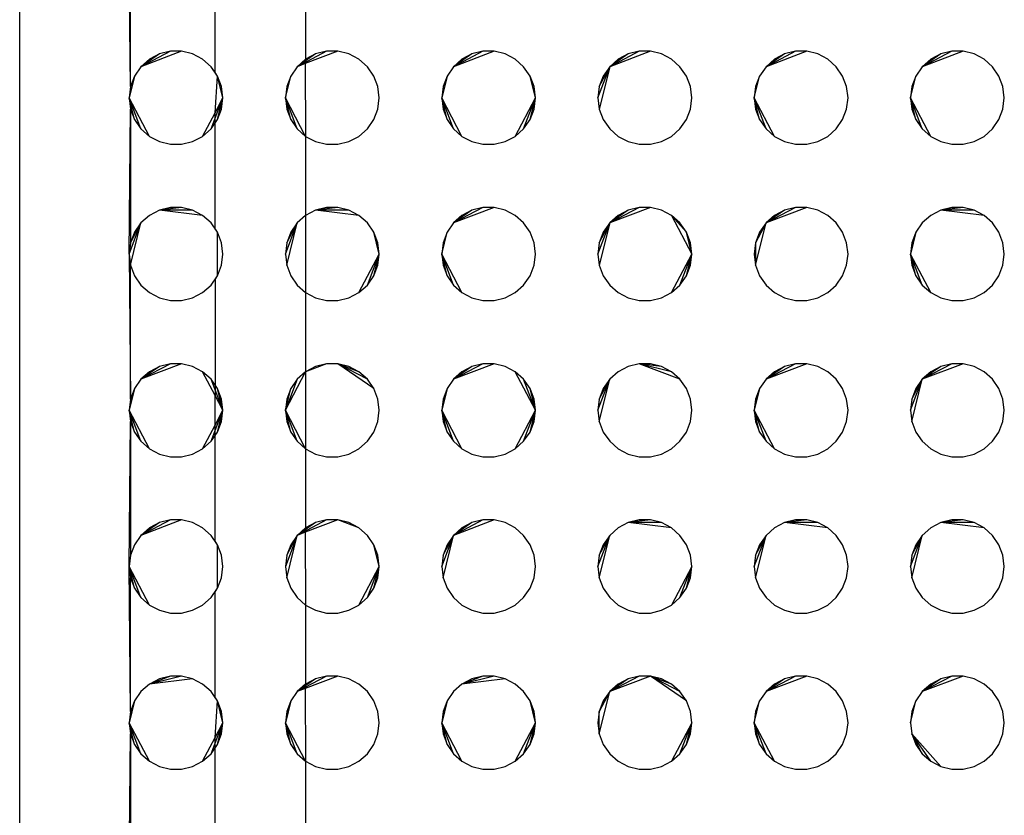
# Model space of a CAD drawing. Extents: x -270 to 272, y -152 to 146.
# Tile 23 of 256: x 58.08 to 64.38, y -50.56 to -45.47. Entities that reach past the tile are written whole.
import ezdxf

# ---------------------------------------------------------------- set-up
doc = ezdxf.new("R2010")
doc.units = 0
doc.layers.get('0').update_dxf_attribs({"linetype": 'CONTINUOUS'})

msp = doc.modelspace()

# ---------------------------------------------------------------- linework, layer by layer
for p, q in [((58.0775, -56.6458), (58.0775, -34.2843)), ((58.7862, -45.8933), (58.7775, -44.9651)), ((58.7862, -45.8933), (58.7862, -45.0368)), ((59.3275, -45.803), (59.3275, -45.1271)), ((59.9071, -45.2119), (59.9071, -45.7182)), ((59.1137, -45.6672), (58.853, -45.7661)), ((59.0414, -45.6672), (58.853, -45.7661)), ((59.0414, -45.6672), (58.9711, -45.6845)), ((59.1137, -45.6672), (59.0414, -45.6672)), ((59.1839, -45.6845), (59.1137, -45.6672)), ((60.0414, -45.6672), (59.853, -45.7661)), ((60.1137, -45.6672), (59.9049, -45.7464)), ((60.0414, -45.6672), (59.9711, -45.6845)), ((60.1137, -45.6672), (60.0414, -45.6672)), ((60.1839, -45.6845), (60.1137, -45.6672)), ((61.1137, -45.6672), (60.853, -45.7661)), ((61.0414, -45.6672), (60.853, -45.7661)), ((61.0414, -45.6672), (60.9711, -45.6845)), ((61.1137, -45.6672), (61.0414, -45.6672)), ((61.1839, -45.6845), (61.1137, -45.6672)), ((62.1137, -45.6672), (61.853, -45.7661)), ((62.0414, -45.6672), (61.853, -45.7661)), ((62.0414, -45.6672), (61.9711, -45.6845)), ((62.1137, -45.6672), (62.0414, -45.6672)), ((62.1839, -45.6845), (62.1137, -45.6672)), ((63.1137, -45.6672), (62.853, -45.7661)), ((63.0414, -45.6672), (62.853, -45.7661)), ((63.0414, -45.6672), (62.9711, -45.6845)), ((63.1137, -45.6672), (63.0414, -45.6672)), ((63.1839, -45.6845), (63.1137, -45.6672)), ((64.1137, -45.6672), (63.853, -45.7661)), ((64.0414, -45.6672), (63.853, -45.7661)), ((64.0414, -45.6672), (63.9711, -45.6845)), ((64.1137, -45.6672), (64.0414, -45.6672)), ((64.1839, -45.6845), (64.1137, -45.6672)), ((58.9711, -45.6845), (58.853, -45.7661)), ((58.9071, -45.7182), (58.853, -45.7661)), ((58.9711, -45.6845), (58.9071, -45.7182)), ((59.2479, -45.7182), (59.1839, -45.6845)), ((59.3021, -45.7661), (59.2479, -45.7182)), ((59.9711, -45.6845), (59.853, -45.7661)), ((59.9071, -45.7182), (59.853, -45.7661)), ((59.9071, -45.7182), (59.9049, -45.7464)), ((59.9711, -45.6845), (59.9071, -45.7182)), ((60.2479, -45.7182), (60.1839, -45.6845)), ((60.3021, -45.7661), (60.2479, -45.7182)), ((60.9711, -45.6845), (60.853, -45.7661)), ((60.9071, -45.7182), (60.853, -45.7661)), ((60.9711, -45.6845), (60.9071, -45.7182)), ((61.2479, -45.7182), (61.1839, -45.6845)), ((61.3021, -45.7661), (61.2479, -45.7182)), ((61.9711, -45.6845), (61.853, -45.7661)), ((61.9071, -45.7182), (61.853, -45.7661)), ((61.9711, -45.6845), (61.9071, -45.7182)), ((62.2479, -45.7182), (62.1839, -45.6845)), ((62.3021, -45.7661), (62.2479, -45.7182)), ((62.9711, -45.6845), (62.853, -45.7661)), ((62.9071, -45.7182), (62.853, -45.7661)), ((62.9711, -45.6845), (62.9071, -45.7182)), ((63.2479, -45.7182), (63.1839, -45.6845)), ((63.3021, -45.7661), (63.2479, -45.7182)), ((63.9711, -45.6845), (63.853, -45.7661)), ((63.9071, -45.7182), (63.853, -45.7661)), ((63.9711, -45.6845), (63.9071, -45.7182)), ((64.2479, -45.7182), (64.1839, -45.6845)), ((64.3021, -45.7661), (64.2479, -45.7182)), ((58.853, -45.7661), (58.8119, -45.8256)), ((59.3431, -45.8256), (59.3021, -45.7661)), ((59.3275, -45.803), (59.3021, -45.7661)), ((59.853, -45.7661), (59.8119, -45.8256)), ((59.9049, -45.7464), (59.853, -45.7661)), ((59.9049, -45.7464), (59.9071, -46.2119)), ((60.3431, -45.8256), (60.3021, -45.7661)), ((60.853, -45.7661), (60.8119, -45.8256)), ((61.3431, -45.8256), (61.3021, -45.7661)), ((61.7775, -45.9651), (61.853, -45.7661)), ((61.853, -45.7661), (61.7862, -46.0368)), ((61.7862, -45.8933), (61.853, -45.7661)), ((61.853, -45.7661), (61.8119, -45.8256)), ((62.3431, -45.8256), (62.3021, -45.7661)), ((62.853, -45.7661), (62.8119, -45.8256)), ((63.3431, -45.8256), (63.3021, -45.7661)), ((63.853, -45.7661), (63.8119, -45.8256)), ((64.3431, -45.8256), (64.3021, -45.7661)), ((58.8119, -45.8256), (58.7775, -45.9651)), ((58.8119, -45.8256), (58.7862, -45.8933)), ((59.3431, -45.8256), (59.3275, -45.803)), ((59.3275, -46.0603), (59.3431, -45.8256)), ((59.3688, -45.8933), (59.3431, -45.8256)), ((59.3775, -45.9651), (59.3431, -45.8256)), ((59.7775, -45.9651), (59.8119, -45.8256)), ((59.8119, -45.8256), (59.7862, -45.8933)), ((60.3688, -45.8933), (60.3431, -45.8256)), ((60.8119, -45.8256), (60.7775, -45.9651)), ((60.8119, -45.8256), (60.7862, -45.8933)), ((61.3688, -45.8933), (61.3431, -45.8256)), ((61.3775, -45.9651), (61.3431, -45.8256)), ((61.8119, -45.8256), (61.7862, -45.8933)), ((62.3688, -45.8933), (62.3431, -45.8256)), ((62.7775, -45.9651), (62.8119, -45.8256)), ((62.8119, -45.8256), (62.7862, -45.8933)), ((63.3688, -45.8933), (63.3431, -45.8256)), ((63.7775, -45.9651), (63.8119, -45.8256)), ((63.8119, -45.8256), (63.7862, -45.8933)), ((64.3688, -45.8933), (64.3431, -45.8256)), ((58.7862, -45.8933), (58.7775, -45.9651)), ((59.3775, -45.9651), (59.3688, -45.8933)), ((59.7862, -45.8933), (59.7775, -45.9651)), ((60.3775, -45.9651), (60.3688, -45.8933)), ((60.7862, -45.8933), (60.7775, -45.9651)), ((61.3775, -45.9651), (61.3688, -45.8933)), ((61.7862, -45.8933), (61.7775, -45.9651)), ((62.3775, -45.9651), (62.3688, -45.8933)), ((62.7862, -45.8933), (62.7775, -45.9651)), ((63.3775, -45.9651), (63.3688, -45.8933)), ((63.7862, -45.8933), (63.7775, -45.9651)), ((64.3775, -45.9651), (64.3688, -45.8933)), ((58.7775, -45.9651), (58.7862, -46.0368)), ((58.9071, -46.2119), (58.7775, -45.9651)), ((58.853, -46.164), (58.7775, -45.9651)), ((58.8119, -46.1045), (58.7775, -45.9651)), ((59.3021, -46.164), (59.3775, -45.9651)), ((59.3275, -46.0603), (59.3775, -45.9651)), ((59.3431, -46.1045), (59.3775, -45.9651)), ((59.3688, -46.0368), (59.3775, -45.9651)), ((59.7775, -45.9651), (59.7862, -46.0368)), ((59.9071, -46.2119), (59.7775, -45.9651)), ((59.853, -46.164), (59.7775, -45.9651)), ((59.8119, -46.1045), (59.7775, -45.9651)), ((60.3688, -46.0368), (60.3775, -45.9651)), ((60.7775, -45.9651), (60.7862, -46.0368)), ((60.9071, -46.2119), (60.7775, -45.9651)), ((60.853, -46.164), (60.7775, -45.9651)), ((60.8119, -46.1045), (60.7775, -45.9651)), ((61.2479, -46.2119), (61.3775, -45.9651)), ((61.3021, -46.164), (61.3775, -45.9651)), ((61.3431, -46.1045), (61.3775, -45.9651)), ((61.3688, -46.0368), (61.3775, -45.9651)), ((61.7775, -45.9651), (61.7862, -46.0368)), ((62.3688, -46.0368), (62.3775, -45.9651)), ((62.7775, -45.9651), (62.7862, -46.0368)), ((62.9071, -46.2119), (62.7775, -45.9651)), ((62.853, -46.164), (62.7775, -45.9651)), ((62.8119, -46.1045), (62.7775, -45.9651)), ((63.3688, -46.0368), (63.3775, -45.9651)), ((63.7775, -45.9651), (63.7862, -46.0368)), ((63.9071, -46.2119), (63.7775, -45.9651)), ((63.853, -46.164), (63.7775, -45.9651)), ((63.8119, -46.1045), (63.7775, -45.9651)), ((64.3688, -46.0368), (64.3775, -45.9651)), ((58.7775, -46.9651), (58.7862, -46.0368)), ((58.7862, -46.0368), (58.8119, -46.1045)), ((58.7862, -46.0368), (58.7862, -46.8933)), ((59.3431, -46.1045), (59.3688, -46.0368)), ((59.7862, -46.0368), (59.8119, -46.1045)), ((60.3431, -46.1045), (60.3688, -46.0368)), ((60.7862, -46.0368), (60.8119, -46.1045)), ((61.3431, -46.1045), (61.3688, -46.0368)), ((61.7862, -46.0368), (61.8119, -46.1045)), ((62.3431, -46.1045), (62.3688, -46.0368)), ((62.7862, -46.0368), (62.8119, -46.1045)), ((63.3431, -46.1045), (63.3688, -46.0368)), ((63.7862, -46.0368), (63.8119, -46.1045)), ((64.3431, -46.1045), (64.3688, -46.0368)), ((58.8119, -46.1045), (58.853, -46.164)), ((59.2479, -46.2119), (59.3275, -46.0603)), ((59.3021, -46.164), (59.3431, -46.1045)), ((59.3275, -46.803), (59.3275, -46.0603)), ((59.8119, -46.1045), (59.853, -46.164)), ((60.3021, -46.164), (60.3431, -46.1045)), ((60.8119, -46.1045), (60.853, -46.164)), ((61.3021, -46.164), (61.3431, -46.1045)), ((61.8119, -46.1045), (61.853, -46.164)), ((62.3021, -46.164), (62.3431, -46.1045)), ((62.8119, -46.1045), (62.853, -46.164)), ((63.3021, -46.164), (63.3431, -46.1045)), ((63.8119, -46.1045), (63.853, -46.164)), ((64.3021, -46.164), (64.3431, -46.1045)), ((58.853, -46.164), (58.9071, -46.2119)), ((59.2479, -46.2119), (59.3021, -46.164)), ((59.853, -46.164), (59.9071, -46.2119)), ((60.2479, -46.2119), (60.3021, -46.164)), ((60.853, -46.164), (60.9071, -46.2119)), ((61.2479, -46.2119), (61.3021, -46.164)), ((61.853, -46.164), (61.9071, -46.2119)), ((62.2479, -46.2119), (62.3021, -46.164)), ((62.853, -46.164), (62.9071, -46.2119)), ((63.2479, -46.2119), (63.3021, -46.164)), ((63.853, -46.164), (63.9071, -46.2119)), ((64.2479, -46.2119), (64.3021, -46.164)), ((58.9071, -46.2119), (58.9711, -46.2456)), ((59.1839, -46.2456), (59.2479, -46.2119)), ((59.9071, -46.2119), (59.9711, -46.2456)), ((59.9071, -46.2119), (59.9071, -46.7182)), ((60.1839, -46.2456), (60.2479, -46.2119)), ((60.9071, -46.2119), (60.9711, -46.2456)), ((61.1839, -46.2456), (61.2479, -46.2119)), ((61.9071, -46.2119), (61.9711, -46.2456)), ((62.1839, -46.2456), (62.2479, -46.2119)), ((62.9071, -46.2119), (62.9711, -46.2456)), ((63.1839, -46.2456), (63.2479, -46.2119)), ((63.9071, -46.2119), (63.9711, -46.2456)), ((64.1839, -46.2456), (64.2479, -46.2119)), ((58.9711, -46.2456), (59.0414, -46.2629)), ((59.0414, -46.2629), (59.1137, -46.2629)), ((59.1137, -46.2629), (59.1839, -46.2456)), ((59.9711, -46.2456), (60.0414, -46.2629)), ((60.0414, -46.2629), (60.1137, -46.2629)), ((60.1137, -46.2629), (60.1839, -46.2456)), ((60.9711, -46.2456), (61.0414, -46.2629)), ((61.0414, -46.2629), (61.1137, -46.2629)), ((61.1137, -46.2629), (61.1839, -46.2456)), ((61.9711, -46.2456), (62.0414, -46.2629)), ((62.0414, -46.2629), (62.1137, -46.2629)), ((62.1137, -46.2629), (62.1839, -46.2456)), ((62.9711, -46.2456), (63.0414, -46.2629)), ((63.0414, -46.2629), (63.1137, -46.2629)), ((63.1137, -46.2629), (63.1839, -46.2456)), ((63.9711, -46.2456), (64.0414, -46.2629)), ((64.0414, -46.2629), (64.1137, -46.2629)), ((64.1137, -46.2629), (64.1839, -46.2456)), ((59.0414, -46.6672), (58.9711, -46.6845)), ((59.1137, -46.6672), (58.9711, -46.6845)), ((59.1137, -46.6672), (59.0414, -46.6672)), ((59.1839, -46.6845), (59.1137, -46.6672)), ((60.0414, -46.6672), (59.9711, -46.6845)), ((60.1137, -46.6672), (59.9711, -46.6845)), ((60.1137, -46.6672), (60.0414, -46.6672)), ((60.1839, -46.6845), (60.1137, -46.6672)), ((61.1137, -46.6672), (60.853, -46.7661)), ((61.0414, -46.6672), (60.853, -46.7661)), ((61.0414, -46.6672), (60.9711, -46.6845)), ((61.1137, -46.6672), (61.0414, -46.6672)), ((61.1839, -46.6845), (61.1137, -46.6672)), ((62.1137, -46.6672), (61.853, -46.7661)), ((62.0414, -46.6672), (61.853, -46.7661)), ((62.0414, -46.6672), (61.9711, -46.6845)), ((62.1137, -46.6672), (62.0414, -46.6672)), ((62.1839, -46.6845), (62.1137, -46.6672)), ((63.1137, -46.6672), (62.853, -46.7661)), ((63.0414, -46.6672), (62.853, -46.7661)), ((63.0414, -46.6672), (62.9711, -46.6845)), ((63.1137, -46.6672), (63.0414, -46.6672)), ((63.1839, -46.6845), (63.1137, -46.6672)), ((64.0414, -46.6672), (63.9711, -46.6845)), ((64.1137, -46.6672), (63.9711, -46.6845)), ((64.1137, -46.6672), (64.0414, -46.6672)), ((64.1839, -46.6845), (64.1137, -46.6672)), ((58.9071, -46.7182), (58.853, -46.7661)), ((58.9711, -46.6845), (58.9071, -46.7182)), ((59.2479, -46.7182), (58.9711, -46.6845)), ((59.1839, -46.6845), (58.9711, -46.6845)), ((59.2479, -46.7182), (59.1839, -46.6845)), ((59.3021, -46.7661), (59.2479, -46.7182)), ((59.9071, -46.7182), (59.853, -46.7661)), ((59.9711, -46.6845), (59.9071, -46.7182)), ((59.9071, -46.7182), (59.9071, -47.2119)), ((60.2479, -46.7182), (59.9711, -46.6845)), ((60.1839, -46.6845), (59.9711, -46.6845)), ((60.2479, -46.7182), (60.1839, -46.6845)), ((60.3021, -46.7661), (60.2479, -46.7182)), ((60.9711, -46.6845), (60.853, -46.7661)), ((60.9071, -46.7182), (60.853, -46.7661)), ((60.9711, -46.6845), (60.9071, -46.7182)), ((61.2479, -46.7182), (61.1839, -46.6845)), ((61.3021, -46.7661), (61.2479, -46.7182)), ((61.9711, -46.6845), (61.853, -46.7661)), ((61.9071, -46.7182), (61.853, -46.7661)), ((61.9711, -46.6845), (61.9071, -46.7182)), ((62.2479, -46.7182), (62.1839, -46.6845)), ((62.3021, -46.7661), (62.2479, -46.7182)), ((62.2479, -46.7182), (62.3775, -46.9651)), ((62.3431, -46.8256), (62.2479, -46.7182)), ((62.9711, -46.6845), (62.853, -46.7661)), ((62.9071, -46.7182), (62.853, -46.7661)), ((62.9711, -46.6845), (62.9071, -46.7182)), ((63.2479, -46.7182), (63.1839, -46.6845)), ((63.3021, -46.7661), (63.2479, -46.7182)), ((63.9071, -46.7182), (63.853, -46.7661)), ((63.9711, -46.6845), (63.9071, -46.7182)), ((64.2479, -46.7182), (63.9711, -46.6845)), ((64.1839, -46.6845), (63.9711, -46.6845)), ((64.2479, -46.7182), (64.1839, -46.6845)), ((64.3021, -46.7661), (64.2479, -46.7182)), ((58.7775, -46.9651), (58.853, -46.7661)), ((58.7862, -47.0368), (58.853, -46.7661)), ((58.7862, -46.8933), (58.853, -46.7661)), ((58.853, -46.7661), (58.8119, -46.8256)), ((59.3431, -46.8256), (59.3021, -46.7661)), ((59.3431, -46.8256), (59.3275, -46.803)), ((59.7775, -46.9651), (59.853, -46.7661)), ((59.7862, -47.0368), (59.853, -46.7661)), ((59.7862, -46.8933), (59.853, -46.7661)), ((59.853, -46.7661), (59.8119, -46.8256)), ((60.3431, -46.8256), (60.3021, -46.7661)), ((60.853, -46.7661), (60.8119, -46.8256)), ((61.3431, -46.8256), (61.3021, -46.7661)), ((61.7775, -46.9651), (61.853, -46.7661)), ((61.853, -46.7661), (61.7862, -47.0368)), ((61.7862, -46.8933), (61.853, -46.7661)), ((61.853, -46.7661), (61.8119, -46.8256)), ((62.3431, -46.8256), (62.3021, -46.7661)), ((62.7862, -47.0368), (62.853, -46.7661)), ((62.853, -46.7661), (62.7862, -46.8933)), ((62.853, -46.7661), (62.8119, -46.8256)), ((63.3431, -46.8256), (63.3021, -46.7661)), ((63.853, -46.7661), (63.8119, -46.8256)), ((64.3431, -46.8256), (64.3021, -46.7661)), ((58.8119, -46.8256), (58.7862, -46.8933)), ((59.3688, -46.8933), (59.3431, -46.8256)), ((59.3431, -47.1045), (59.3431, -46.8256)), ((59.8119, -46.8256), (59.7862, -46.8933)), ((60.3688, -46.8933), (60.3431, -46.8256)), ((60.3775, -46.9651), (60.3431, -46.8256)), ((60.7775, -46.9651), (60.8119, -46.8256)), ((60.8119, -46.8256), (60.7862, -46.8933)), ((61.3688, -46.8933), (61.3431, -46.8256)), ((61.8119, -46.8256), (61.7862, -46.8933)), ((62.3688, -46.8933), (62.3431, -46.8256)), ((62.3775, -46.9651), (62.3431, -46.8256)), ((62.8119, -46.8256), (62.7862, -46.8933)), ((63.3688, -46.8933), (63.3431, -46.8256)), ((63.8119, -46.8256), (63.7775, -46.9651)), ((63.8119, -46.8256), (63.7862, -46.8933)), ((64.3688, -46.8933), (64.3431, -46.8256)), ((58.7862, -46.8933), (58.7775, -46.9651)), ((59.3775, -46.9651), (59.3688, -46.8933)), ((59.7862, -46.8933), (59.7775, -46.9651)), ((60.3775, -46.9651), (60.3688, -46.8933)), ((60.7862, -46.8933), (60.7775, -46.9651)), ((61.3775, -46.9651), (61.3688, -46.8933)), ((61.7862, -46.8933), (61.7775, -46.9651)), ((62.3775, -46.9651), (62.3688, -46.8933)), ((62.7862, -46.8933), (62.7775, -46.9651)), ((62.7862, -46.8933), (62.7862, -47.0368)), ((63.3775, -46.9651), (63.3688, -46.8933)), ((63.7862, -46.8933), (63.7775, -46.9651)), ((64.3775, -46.9651), (64.3688, -46.8933)), ((58.7775, -46.9651), (58.7862, -47.0368)), ((58.7775, -46.9651), (58.7862, -47.8933)), ((59.3688, -47.0368), (59.3775, -46.9651)), ((59.7775, -46.9651), (59.7862, -47.0368)), ((60.2479, -47.2119), (60.3775, -46.9651)), ((60.3021, -47.164), (60.3775, -46.9651)), ((60.3431, -47.1045), (60.3775, -46.9651)), ((60.3688, -47.0368), (60.3775, -46.9651)), ((60.7775, -46.9651), (60.7862, -47.0368)), ((60.9071, -47.2119), (60.7775, -46.9651)), ((60.853, -47.164), (60.7775, -46.9651)), ((60.8119, -47.1045), (60.7775, -46.9651)), ((61.3688, -47.0368), (61.3775, -46.9651)), ((61.7775, -46.9651), (61.7862, -47.0368)), ((62.2479, -47.2119), (62.3775, -46.9651)), ((62.3021, -47.164), (62.3775, -46.9651)), ((62.3431, -47.1045), (62.3775, -46.9651)), ((62.3688, -47.0368), (62.3775, -46.9651)), ((62.7775, -46.9651), (62.7862, -47.0368)), ((63.3688, -47.0368), (63.3775, -46.9651)), ((63.7775, -46.9651), (63.7862, -47.0368)), ((63.9071, -47.2119), (63.7775, -46.9651)), ((63.853, -47.164), (63.7775, -46.9651)), ((63.8119, -47.1045), (63.7775, -46.9651)), ((64.3688, -47.0368), (64.3775, -46.9651)), ((58.7862, -47.8933), (58.7862, -47.0368)), ((58.7862, -47.0368), (58.8119, -47.1045)), ((59.3431, -47.1045), (59.3688, -47.0368)), ((59.7862, -47.0368), (59.8119, -47.1045)), ((60.3431, -47.1045), (60.3688, -47.0368)), ((60.7862, -47.0368), (60.8119, -47.1045)), ((61.3431, -47.1045), (61.3688, -47.0368)), ((61.7862, -47.0368), (61.8119, -47.1045)), ((62.3431, -47.1045), (62.3688, -47.0368)), ((62.7862, -47.0368), (62.8119, -47.1045)), ((63.3431, -47.1045), (63.3688, -47.0368)), ((63.7862, -47.0368), (63.8119, -47.1045)), ((64.3431, -47.1045), (64.3688, -47.0368)), ((58.8119, -47.1045), (58.853, -47.164)), ((59.3021, -47.164), (59.3431, -47.1045)), ((59.3275, -47.1271), (59.3431, -47.1045)), ((59.8119, -47.1045), (59.853, -47.164)), ((60.3021, -47.164), (60.3431, -47.1045)), ((60.8119, -47.1045), (60.853, -47.164)), ((61.3021, -47.164), (61.3431, -47.1045)), ((61.8119, -47.1045), (61.853, -47.164)), ((62.3021, -47.164), (62.3431, -47.1045)), ((62.8119, -47.1045), (62.853, -47.164)), ((63.3021, -47.164), (63.3431, -47.1045)), ((63.8119, -47.1045), (63.853, -47.164)), ((64.3021, -47.164), (64.3431, -47.1045)), ((58.853, -47.164), (58.9071, -47.2119)), ((59.2479, -47.2119), (59.3021, -47.164)), ((59.3275, -47.1271), (59.3275, -47.8698)), ((59.853, -47.164), (59.9071, -47.2119)), ((60.2479, -47.2119), (60.3021, -47.164)), ((60.853, -47.164), (60.9071, -47.2119)), ((61.2479, -47.2119), (61.3021, -47.164)), ((61.853, -47.164), (61.9071, -47.2119)), ((62.2479, -47.2119), (62.3021, -47.164)), ((62.853, -47.164), (62.9071, -47.2119)), ((63.2479, -47.2119), (63.3021, -47.164)), ((63.853, -47.164), (63.9071, -47.2119)), ((64.2479, -47.2119), (64.3021, -47.164)), ((58.9071, -47.2119), (58.9711, -47.2456)), ((58.9711, -47.2456), (59.0414, -47.2629)), ((59.1137, -47.2629), (59.1839, -47.2456)), ((59.1839, -47.2456), (59.2479, -47.2119)), ((59.9071, -47.2119), (59.9711, -47.2456)), ((59.9071, -47.2119), (59.9071, -47.7182)), ((59.9711, -47.2456), (60.0414, -47.2629)), ((60.1137, -47.2629), (60.1839, -47.2456)), ((60.1839, -47.2456), (60.2479, -47.2119)), ((60.9071, -47.2119), (60.9711, -47.2456)), ((60.9711, -47.2456), (61.0414, -47.2629)), ((61.1137, -47.2629), (61.1839, -47.2456)), ((61.1839, -47.2456), (61.2479, -47.2119)), ((61.9071, -47.2119), (61.9711, -47.2456)), ((61.9711, -47.2456), (62.0414, -47.2629)), ((62.1137, -47.2629), (62.1839, -47.2456)), ((62.1839, -47.2456), (62.2479, -47.2119)), ((62.9071, -47.2119), (62.9711, -47.2456)), ((62.9711, -47.2456), (63.0414, -47.2629)), ((63.1137, -47.2629), (63.1839, -47.2456)), ((63.1839, -47.2456), (63.2479, -47.2119)), ((63.9071, -47.2119), (63.9711, -47.2456)), ((63.9711, -47.2456), (64.0414, -47.2629)), ((64.1137, -47.2629), (64.1839, -47.2456)), ((64.1839, -47.2456), (64.2479, -47.2119)), ((59.0414, -47.2629), (59.1137, -47.2629)), ((60.0414, -47.2629), (60.1137, -47.2629)), ((61.0414, -47.2629), (61.1137, -47.2629)), ((62.0414, -47.2629), (62.1137, -47.2629)), ((63.0414, -47.2629), (63.1137, -47.2629)), ((64.0414, -47.2629), (64.1137, -47.2629)), ((59.1137, -47.6672), (58.853, -47.7661)), ((59.0414, -47.6672), (58.853, -47.7661)), ((58.9711, -47.6845), (58.853, -47.7661)), ((58.9711, -47.6845), (58.9071, -47.7182)), ((59.0414, -47.6672), (58.9711, -47.6845)), ((59.1137, -47.6672), (59.0414, -47.6672)), ((59.1839, -47.6845), (59.1137, -47.6672)), ((59.2479, -47.7182), (59.1839, -47.6845)), ((60.0414, -47.6672), (59.9071, -47.7182)), ((59.9711, -47.6845), (59.9071, -47.7182)), ((60.0414, -47.6672), (59.9711, -47.6845)), ((60.1137, -47.6672), (60.0414, -47.6672)), ((60.1839, -47.6845), (60.1137, -47.6672)), ((60.3431, -47.8256), (60.1137, -47.6672)), ((60.2479, -47.7182), (60.1137, -47.6672)), ((60.3021, -47.7661), (60.1137, -47.6672)), ((60.2479, -47.7182), (60.1839, -47.6845)), ((61.1137, -47.6672), (60.853, -47.7661)), ((61.0414, -47.6672), (60.853, -47.7661)), ((60.9711, -47.6845), (60.853, -47.7661)), ((60.9711, -47.6845), (60.9071, -47.7182)), ((61.0414, -47.6672), (60.9711, -47.6845)), ((61.1137, -47.6672), (61.0414, -47.6672)), ((61.1839, -47.6845), (61.1137, -47.6672)), ((61.2479, -47.7182), (61.1839, -47.6845)), ((61.9711, -47.6845), (61.9071, -47.7182)), ((62.0414, -47.6672), (61.9711, -47.6845)), ((62.1137, -47.6672), (62.0414, -47.6672)), ((62.3021, -47.7661), (62.0414, -47.6672)), ((62.1839, -47.6845), (62.0414, -47.6672)), ((62.2479, -47.7182), (62.0414, -47.6672)), ((62.1839, -47.6845), (62.1137, -47.6672)), ((62.2479, -47.7182), (62.1839, -47.6845)), ((63.1137, -47.6672), (62.853, -47.7661)), ((63.0414, -47.6672), (62.853, -47.7661)), ((62.9711, -47.6845), (62.853, -47.7661)), ((62.9711, -47.6845), (62.9071, -47.7182)), ((63.0414, -47.6672), (62.9711, -47.6845)), ((63.1137, -47.6672), (63.0414, -47.6672)), ((63.1839, -47.6845), (63.1137, -47.6672)), ((63.2479, -47.7182), (63.1839, -47.6845)), ((64.1137, -47.6672), (63.853, -47.7661)), ((64.0414, -47.6672), (63.853, -47.7661)), ((63.9711, -47.6845), (63.853, -47.7661)), ((63.9711, -47.6845), (63.9071, -47.7182)), ((64.0414, -47.6672), (63.9711, -47.6845)), ((64.1137, -47.6672), (64.0414, -47.6672)), ((64.1839, -47.6845), (64.1137, -47.6672)), ((64.2479, -47.7182), (64.1839, -47.6845)), ((58.9071, -47.7182), (58.853, -47.7661)), ((59.3021, -47.7661), (59.2479, -47.7182)), ((59.3275, -47.8698), (59.2479, -47.7182)), ((59.7775, -47.9651), (59.9071, -47.7182)), ((59.9071, -47.7182), (59.853, -47.7661)), ((59.9071, -47.7182), (59.9071, -48.2119)), ((60.3021, -47.7661), (60.2479, -47.7182)), ((60.9071, -47.7182), (60.853, -47.7661)), ((61.3021, -47.7661), (61.2479, -47.7182)), ((61.3775, -47.9651), (61.2479, -47.7182)), ((61.9071, -47.7182), (61.853, -47.7661)), ((62.3021, -47.7661), (62.2479, -47.7182)), ((62.9071, -47.7182), (62.853, -47.7661)), ((63.3021, -47.7661), (63.2479, -47.7182)), ((63.9071, -47.7182), (63.853, -47.7661)), ((64.3021, -47.7661), (64.2479, -47.7182)), ((58.853, -47.7661), (58.8119, -47.8256)), ((59.3431, -47.8256), (59.3021, -47.7661)), ((59.3775, -47.9651), (59.3021, -47.7661)), ((59.853, -47.7661), (59.7775, -47.9651)), ((59.853, -47.7661), (59.8119, -47.8256)), ((60.3431, -47.8256), (60.3021, -47.7661)), ((60.853, -47.7661), (60.8119, -47.8256)), ((61.3431, -47.8256), (61.3021, -47.7661)), ((61.3775, -47.9651), (61.3021, -47.7661)), ((61.7775, -47.9651), (61.853, -47.7661)), ((61.7862, -48.0368), (61.853, -47.7661)), ((61.7862, -47.8933), (61.853, -47.7661)), ((61.853, -47.7661), (61.8119, -47.8256)), ((62.3431, -47.8256), (62.3021, -47.7661)), ((62.853, -47.7661), (62.8119, -47.8256)), ((63.3431, -47.8256), (63.3021, -47.7661)), ((63.7775, -47.9651), (63.853, -47.7661)), ((63.7862, -48.0368), (63.853, -47.7661)), ((63.7862, -47.8933), (63.853, -47.7661)), ((63.853, -47.7661), (63.8119, -47.8256)), ((64.3431, -47.8256), (64.3021, -47.7661)), ((58.8119, -47.8256), (58.7775, -47.9651)), ((58.8119, -47.8256), (58.7862, -47.8933)), ((59.3775, -47.9651), (59.3275, -47.8698)), ((59.3275, -48.0603), (59.3275, -47.8698)), ((59.3688, -47.8933), (59.3431, -47.8256)), ((59.3775, -47.9651), (59.3431, -47.8256)), ((59.7775, -47.9651), (59.8119, -47.8256)), ((59.8119, -47.8256), (59.7862, -47.8933)), ((60.3688, -47.8933), (60.3431, -47.8256)), ((60.8119, -47.8256), (60.7775, -47.9651)), ((60.8119, -47.8256), (60.7862, -47.8933)), ((61.3688, -47.8933), (61.3431, -47.8256)), ((61.3775, -47.9651), (61.3431, -47.8256)), ((61.8119, -47.8256), (61.7862, -47.8933)), ((62.3688, -47.8933), (62.3431, -47.8256)), ((62.8119, -47.8256), (62.7775, -47.9651)), ((62.8119, -47.8256), (62.7862, -47.8933)), ((63.3688, -47.8933), (63.3431, -47.8256)), ((63.8119, -47.8256), (63.7862, -47.8933)), ((64.3688, -47.8933), (64.3431, -47.8256)), ((58.7862, -47.8933), (58.7775, -47.9651)), ((59.3775, -47.9651), (59.3688, -47.8933)), ((59.7862, -47.8933), (59.7775, -47.9651)), ((60.3775, -47.9651), (60.3688, -47.8933)), ((60.7862, -47.8933), (60.7775, -47.9651)), ((61.3775, -47.9651), (61.3688, -47.8933)), ((61.7862, -47.8933), (61.7775, -47.9651)), ((62.3775, -47.9651), (62.3688, -47.8933)), ((62.7862, -47.8933), (62.7775, -47.9651)), ((63.3775, -47.9651), (63.3688, -47.8933)), ((63.7862, -47.8933), (63.7775, -47.9651)), ((64.3775, -47.9651), (64.3688, -47.8933)), ((58.7775, -47.9651), (58.7862, -48.0368)), ((58.9071, -48.2119), (58.7775, -47.9651)), ((58.853, -48.164), (58.7775, -47.9651)), ((58.8119, -48.1045), (58.7775, -47.9651)), ((59.3021, -48.164), (59.3775, -47.9651)), ((59.3275, -48.0603), (59.3775, -47.9651)), ((59.3431, -48.1045), (59.3775, -47.9651)), ((59.3688, -48.0368), (59.3775, -47.9651)), ((59.7775, -47.9651), (59.7862, -48.0368)), ((59.9071, -48.2119), (59.7775, -47.9651)), ((59.853, -48.164), (59.7775, -47.9651)), ((59.8119, -48.1045), (59.7775, -47.9651)), ((60.3688, -48.0368), (60.3775, -47.9651)), ((60.7775, -47.9651), (60.7862, -48.0368)), ((60.9071, -48.2119), (60.7775, -47.9651)), ((60.853, -48.164), (60.7775, -47.9651)), ((60.8119, -48.1045), (60.7775, -47.9651)), ((61.2479, -48.2119), (61.3775, -47.9651)), ((61.3021, -48.164), (61.3775, -47.9651)), ((61.3431, -48.1045), (61.3775, -47.9651)), ((61.3688, -48.0368), (61.3775, -47.9651)), ((61.7775, -47.9651), (61.7862, -48.0368)), ((62.3688, -48.0368), (62.3775, -47.9651)), ((62.7775, -47.9651), (62.7862, -48.0368)), ((62.9071, -48.2119), (62.7775, -47.9651)), ((62.853, -48.164), (62.7775, -47.9651)), ((62.8119, -48.1045), (62.7775, -47.9651)), ((63.3688, -48.0368), (63.3775, -47.9651)), ((63.7775, -47.9651), (63.7862, -48.0368)), ((64.3688, -48.0368), (64.3775, -47.9651)), ((58.7775, -48.9651), (58.7862, -48.0368)), ((58.7862, -48.0368), (58.7862, -48.8933)), ((58.7862, -48.0368), (58.8119, -48.1045)), ((59.2479, -48.2119), (59.3275, -48.0603)), ((59.3275, -48.803), (59.3275, -48.0603)), ((59.3431, -48.1045), (59.3688, -48.0368)), ((59.7862, -48.0368), (59.8119, -48.1045)), ((60.3431, -48.1045), (60.3688, -48.0368)), ((60.7862, -48.0368), (60.8119, -48.1045)), ((61.3431, -48.1045), (61.3688, -48.0368)), ((61.7862, -48.0368), (61.8119, -48.1045)), ((62.3431, -48.1045), (62.3688, -48.0368)), ((62.7862, -48.0368), (62.8119, -48.1045)), ((63.3431, -48.1045), (63.3688, -48.0368)), ((63.7862, -48.0368), (63.8119, -48.1045)), ((64.3431, -48.1045), (64.3688, -48.0368)), ((58.8119, -48.1045), (58.853, -48.164)), ((59.3021, -48.164), (59.3431, -48.1045)), ((59.8119, -48.1045), (59.853, -48.164)), ((60.3021, -48.164), (60.3431, -48.1045)), ((60.8119, -48.1045), (60.853, -48.164)), ((61.3021, -48.164), (61.3431, -48.1045)), ((61.8119, -48.1045), (61.853, -48.164)), ((62.3021, -48.164), (62.3431, -48.1045)), ((62.8119, -48.1045), (62.853, -48.164)), ((63.3021, -48.164), (63.3431, -48.1045)), ((63.8119, -48.1045), (63.853, -48.164)), ((64.3021, -48.164), (64.3431, -48.1045)), ((58.853, -48.164), (58.9071, -48.2119)), ((59.2479, -48.2119), (59.3021, -48.164)), ((59.853, -48.164), (59.9071, -48.2119)), ((60.2479, -48.2119), (60.3021, -48.164)), ((60.853, -48.164), (60.9071, -48.2119)), ((61.2479, -48.2119), (61.3021, -48.164)), ((61.853, -48.164), (61.9071, -48.2119)), ((62.2479, -48.2119), (62.3021, -48.164)), ((62.853, -48.164), (62.9071, -48.2119)), ((63.2479, -48.2119), (63.3021, -48.164)), ((63.853, -48.164), (63.9071, -48.2119)), ((64.2479, -48.2119), (64.3021, -48.164)), ((58.9071, -48.2119), (58.9711, -48.2456)), ((58.9711, -48.2456), (59.0414, -48.2629)), ((59.1137, -48.2629), (59.1839, -48.2456)), ((59.1839, -48.2456), (59.2479, -48.2119)), ((59.9071, -48.2119), (59.9711, -48.2456)), ((59.9071, -48.2119), (59.9071, -48.7182)), ((59.9711, -48.2456), (60.0414, -48.2629)), ((60.1137, -48.2629), (60.1839, -48.2456)), ((60.1839, -48.2456), (60.2479, -48.2119)), ((60.9071, -48.2119), (60.9711, -48.2456)), ((60.9711, -48.2456), (61.0414, -48.2629)), ((61.1137, -48.2629), (61.1839, -48.2456)), ((61.1839, -48.2456), (61.2479, -48.2119)), ((61.9071, -48.2119), (61.9711, -48.2456)), ((61.9711, -48.2456), (62.0414, -48.2629)), ((62.1137, -48.2629), (62.1839, -48.2456)), ((62.1839, -48.2456), (62.2479, -48.2119)), ((62.9071, -48.2119), (62.9711, -48.2456)), ((62.9711, -48.2456), (63.0414, -48.2629)), ((63.1137, -48.2629), (63.1839, -48.2456)), ((63.1839, -48.2456), (63.2479, -48.2119)), ((63.9071, -48.2119), (63.9711, -48.2456)), ((63.9711, -48.2456), (64.0414, -48.2629)), ((64.1137, -48.2629), (64.1839, -48.2456)), ((64.1839, -48.2456), (64.2479, -48.2119)), ((59.0414, -48.2629), (59.1137, -48.2629)), ((60.0414, -48.2629), (60.1137, -48.2629)), ((61.0414, -48.2629), (61.1137, -48.2629)), ((62.0414, -48.2629), (62.1137, -48.2629)), ((63.0414, -48.2629), (63.1137, -48.2629)), ((64.0414, -48.2629), (64.1137, -48.2629)), ((59.1137, -48.6672), (58.853, -48.7661)), ((59.0414, -48.6672), (58.853, -48.7661)), ((58.9711, -48.6845), (58.853, -48.7661)), ((58.9711, -48.6845), (58.9071, -48.7182)), ((59.0414, -48.6672), (58.9711, -48.6845)), ((59.1137, -48.6672), (59.0414, -48.6672)), ((59.1839, -48.6845), (59.1137, -48.6672)), ((59.2479, -48.7182), (59.1839, -48.6845)), ((60.0414, -48.6672), (59.853, -48.7661)), ((59.9711, -48.6845), (59.853, -48.7661)), ((60.1137, -48.6672), (59.9049, -48.7464)), ((59.9711, -48.6845), (59.9071, -48.7182)), ((60.0414, -48.6672), (59.9711, -48.6845)), ((60.1137, -48.6672), (60.0414, -48.6672)), ((60.1839, -48.6845), (60.1137, -48.6672)), ((60.2479, -48.7182), (60.1137, -48.6672)), ((60.2479, -48.7182), (60.1839, -48.6845)), ((61.1137, -48.6672), (60.853, -48.7661)), ((61.0414, -48.6672), (60.853, -48.7661)), ((60.9711, -48.6845), (60.853, -48.7661)), ((60.9711, -48.6845), (60.9071, -48.7182)), ((61.0414, -48.6672), (60.9711, -48.6845)), ((61.1137, -48.6672), (61.0414, -48.6672)), ((61.1839, -48.6845), (61.1137, -48.6672)), ((61.2479, -48.7182), (61.1839, -48.6845)), ((61.9711, -48.6845), (61.9071, -48.7182)), ((62.0414, -48.6672), (61.9711, -48.6845)), ((62.1137, -48.6672), (61.9711, -48.6845)), ((62.2479, -48.7182), (61.9711, -48.6845)), ((62.1839, -48.6845), (61.9711, -48.6845)), ((62.1137, -48.6672), (62.0414, -48.6672)), ((62.1839, -48.6845), (62.1137, -48.6672)), ((62.2479, -48.7182), (62.1839, -48.6845)), ((62.9711, -48.6845), (62.9071, -48.7182)), ((63.0414, -48.6672), (62.9711, -48.6845)), ((63.1137, -48.6672), (62.9711, -48.6845)), ((63.2479, -48.7182), (62.9711, -48.6845)), ((63.1839, -48.6845), (62.9711, -48.6845)), ((63.1137, -48.6672), (63.0414, -48.6672)), ((63.1839, -48.6845), (63.1137, -48.6672)), ((63.2479, -48.7182), (63.1839, -48.6845)), ((63.9711, -48.6845), (63.9071, -48.7182)), ((64.0414, -48.6672), (63.9711, -48.6845)), ((64.1137, -48.6672), (63.9711, -48.6845)), ((64.2479, -48.7182), (63.9711, -48.6845)), ((64.1839, -48.6845), (63.9711, -48.6845)), ((64.1137, -48.6672), (64.0414, -48.6672)), ((64.1839, -48.6845), (64.1137, -48.6672)), ((64.2479, -48.7182), (64.1839, -48.6845)), ((58.9071, -48.7182), (58.853, -48.7661)), ((59.3021, -48.7661), (59.2479, -48.7182)), ((59.9071, -48.7182), (59.853, -48.7661)), ((59.9049, -48.7464), (59.853, -48.7661)), ((59.9071, -48.7182), (59.9049, -48.7464)), ((59.9049, -48.7464), (59.9071, -49.2119)), ((60.3021, -48.7661), (60.2479, -48.7182)), ((60.9071, -48.7182), (60.853, -48.7661)), ((61.3021, -48.7661), (61.2479, -48.7182)), ((61.9071, -48.7182), (61.853, -48.7661)), ((62.3021, -48.7661), (62.2479, -48.7182)), ((62.9071, -48.7182), (62.853, -48.7661)), ((63.3021, -48.7661), (63.2479, -48.7182)), ((63.9071, -48.7182), (63.853, -48.7661)), ((64.3021, -48.7661), (64.2479, -48.7182)), ((58.853, -48.7661), (58.8119, -48.8256)), ((59.3431, -48.8256), (59.3021, -48.7661)), ((59.3431, -48.8256), (59.3275, -48.803)), ((59.853, -48.7661), (59.7775, -48.9651)), ((59.7862, -49.0368), (59.853, -48.7661)), ((59.7862, -48.8933), (59.853, -48.7661)), ((59.853, -48.7661), (59.8119, -48.8256)), ((60.3431, -48.8256), (60.3021, -48.7661)), ((60.7775, -48.9651), (60.853, -48.7661)), ((60.7862, -49.0368), (60.853, -48.7661)), ((60.7862, -48.8933), (60.853, -48.7661)), ((60.853, -48.7661), (60.8119, -48.8256)), ((61.3431, -48.8256), (61.3021, -48.7661)), ((61.7775, -48.9651), (61.853, -48.7661)), ((61.7862, -49.0368), (61.853, -48.7661)), ((61.7862, -48.8933), (61.853, -48.7661)), ((61.853, -48.7661), (61.8119, -48.8256)), ((62.3431, -48.8256), (62.3021, -48.7661)), ((62.7775, -48.9651), (62.853, -48.7661)), ((62.7862, -49.0368), (62.853, -48.7661)), ((62.7862, -48.8933), (62.853, -48.7661)), ((62.853, -48.7661), (62.8119, -48.8256)), ((63.3431, -48.8256), (63.3021, -48.7661)), ((63.7775, -48.9651), (63.853, -48.7661)), ((63.7862, -49.0368), (63.853, -48.7661)), ((63.7862, -48.8933), (63.853, -48.7661)), ((63.853, -48.7661), (63.8119, -48.8256)), ((64.3431, -48.8256), (64.3021, -48.7661)), ((58.8119, -48.8256), (58.7862, -48.8933)), ((59.3688, -48.8933), (59.3431, -48.8256)), ((59.3431, -49.1045), (59.3431, -48.8256)), ((59.8119, -48.8256), (59.7862, -48.8933)), ((60.3688, -48.8933), (60.3431, -48.8256)), ((60.3775, -48.9651), (60.3431, -48.8256)), ((60.8119, -48.8256), (60.7862, -48.8933)), ((61.3688, -48.8933), (61.3431, -48.8256)), ((61.8119, -48.8256), (61.7862, -48.8933)), ((62.3688, -48.8933), (62.3431, -48.8256)), ((62.8119, -48.8256), (62.7862, -48.8933)), ((63.3688, -48.8933), (63.3431, -48.8256)), ((63.8119, -48.8256), (63.7862, -48.8933)), ((64.3688, -48.8933), (64.3431, -48.8256)), ((58.7862, -48.8933), (58.7775, -48.9651)), ((59.3775, -48.9651), (59.3688, -48.8933)), ((59.7862, -48.8933), (59.7775, -48.9651)), ((60.3775, -48.9651), (60.3688, -48.8933)), ((60.7862, -48.8933), (60.7775, -48.9651)), ((61.3775, -48.9651), (61.3688, -48.8933)), ((61.7862, -48.8933), (61.7775, -48.9651)), ((62.3775, -48.9651), (62.3688, -48.8933)), ((62.7862, -48.8933), (62.7775, -48.9651)), ((63.3775, -48.9651), (63.3688, -48.8933)), ((63.7862, -48.8933), (63.7775, -48.9651)), ((64.3775, -48.9651), (64.3688, -48.8933)), ((58.7775, -48.9651), (58.7862, -49.0368)), ((58.9071, -49.2119), (58.7775, -48.9651)), ((58.7862, -49.8933), (58.7775, -48.9651)), ((58.853, -49.164), (58.7775, -48.9651)), ((58.8119, -49.1045), (58.7775, -48.9651)), ((59.3688, -49.0368), (59.3775, -48.9651)), ((59.7775, -48.9651), (59.7862, -49.0368)), ((60.2479, -49.2119), (60.3775, -48.9651)), ((60.3021, -49.164), (60.3775, -48.9651)), ((60.3431, -49.1045), (60.3775, -48.9651)), ((60.3688, -49.0368), (60.3775, -48.9651)), ((60.7775, -48.9651), (60.7862, -49.0368)), ((61.3688, -49.0368), (61.3775, -48.9651)), ((61.7775, -48.9651), (61.7862, -49.0368)), ((62.3775, -48.9651), (62.2479, -49.2119)), ((62.3021, -49.164), (62.3775, -48.9651)), ((62.3431, -49.1045), (62.3775, -48.9651)), ((62.3688, -49.0368), (62.3775, -48.9651)), ((62.7775, -48.9651), (62.7862, -49.0368)), ((63.3688, -49.0368), (63.3775, -48.9651)), ((63.7775, -48.9651), (63.7862, -49.0368)), ((64.3688, -49.0368), (64.3775, -48.9651)), ((58.7862, -49.8933), (58.7862, -49.0368)), ((58.7862, -49.0368), (58.8119, -49.1045)), ((59.3431, -49.1045), (59.3688, -49.0368)), ((59.7862, -49.0368), (59.8119, -49.1045)), ((60.3431, -49.1045), (60.3688, -49.0368)), ((60.7862, -49.0368), (60.8119, -49.1045)), ((61.3431, -49.1045), (61.3688, -49.0368)), ((61.7862, -49.0368), (61.8119, -49.1045)), ((62.3431, -49.1045), (62.3688, -49.0368)), ((62.7862, -49.0368), (62.8119, -49.1045)), ((63.3431, -49.1045), (63.3688, -49.0368)), ((63.7862, -49.0368), (63.8119, -49.1045)), ((64.3431, -49.1045), (64.3688, -49.0368)), ((58.8119, -49.1045), (58.853, -49.164)), ((59.3021, -49.164), (59.3431, -49.1045)), ((59.3275, -49.1271), (59.3431, -49.1045)), ((59.3275, -49.803), (59.3275, -49.1271)), ((59.8119, -49.1045), (59.853, -49.164)), ((60.3021, -49.164), (60.3431, -49.1045)), ((60.8119, -49.1045), (60.853, -49.164)), ((61.3021, -49.164), (61.3431, -49.1045)), ((61.8119, -49.1045), (61.853, -49.164)), ((62.3021, -49.164), (62.3431, -49.1045)), ((62.8119, -49.1045), (62.853, -49.164)), ((63.3021, -49.164), (63.3431, -49.1045)), ((63.8119, -49.1045), (63.853, -49.164)), ((64.3021, -49.164), (64.3431, -49.1045)), ((58.853, -49.164), (58.9071, -49.2119)), ((59.2479, -49.2119), (59.3021, -49.164)), ((59.853, -49.164), (59.9071, -49.2119)), ((60.2479, -49.2119), (60.3021, -49.164)), ((60.853, -49.164), (60.9071, -49.2119)), ((61.2479, -49.2119), (61.3021, -49.164)), ((61.853, -49.164), (61.9071, -49.2119)), ((62.2479, -49.2119), (62.3021, -49.164)), ((62.853, -49.164), (62.9071, -49.2119)), ((63.2479, -49.2119), (63.3021, -49.164)), ((63.853, -49.164), (63.9071, -49.2119)), ((64.2479, -49.2119), (64.3021, -49.164)), ((58.9071, -49.2119), (58.9711, -49.2456)), ((58.9711, -49.2456), (59.0414, -49.2629)), ((59.0414, -49.2629), (59.1137, -49.2629)), ((59.1137, -49.2629), (59.1839, -49.2456)), ((59.1839, -49.2456), (59.2479, -49.2119)), ((59.9071, -49.2119), (59.9711, -49.2456)), ((59.9071, -49.2119), (59.9071, -49.7182)), ((59.9711, -49.2456), (60.0414, -49.2629)), ((60.0414, -49.2629), (60.1137, -49.2629)), ((60.1137, -49.2629), (60.1839, -49.2456)), ((60.1839, -49.2456), (60.2479, -49.2119)), ((60.9071, -49.2119), (60.9711, -49.2456)), ((60.9711, -49.2456), (61.0414, -49.2629)), ((61.0414, -49.2629), (61.1137, -49.2629)), ((61.1137, -49.2629), (61.1839, -49.2456)), ((61.1839, -49.2456), (61.2479, -49.2119)), ((61.9071, -49.2119), (61.9711, -49.2456)), ((61.9711, -49.2456), (62.0414, -49.2629)), ((62.0414, -49.2629), (62.1137, -49.2629)), ((62.1137, -49.2629), (62.1839, -49.2456)), ((62.1839, -49.2456), (62.2479, -49.2119)), ((62.9071, -49.2119), (62.9711, -49.2456)), ((62.9711, -49.2456), (63.0414, -49.2629)), ((63.0414, -49.2629), (63.1137, -49.2629)), ((63.1137, -49.2629), (63.1839, -49.2456)), ((63.1839, -49.2456), (63.2479, -49.2119)), ((63.9071, -49.2119), (63.9711, -49.2456)), ((63.9711, -49.2456), (64.0414, -49.2629)), ((64.0414, -49.2629), (64.1137, -49.2629)), ((64.1137, -49.2629), (64.1839, -49.2456)), ((64.1839, -49.2456), (64.2479, -49.2119)), ((59.0414, -49.6672), (58.9071, -49.7182)), ((59.1137, -49.6672), (58.9071, -49.7182)), ((58.9711, -49.6845), (58.9071, -49.7182)), ((59.1839, -49.6845), (58.9071, -49.7182)), ((59.0414, -49.6672), (58.9711, -49.6845)), ((59.1137, -49.6672), (59.0414, -49.6672)), ((59.1839, -49.6845), (59.1137, -49.6672)), ((59.2479, -49.7182), (59.1839, -49.6845)), ((60.0414, -49.6672), (59.853, -49.7661)), ((59.9711, -49.6845), (59.853, -49.7661)), ((60.1137, -49.6672), (59.9049, -49.7464)), ((59.9711, -49.6845), (59.9071, -49.7182)), ((60.0414, -49.6672), (59.9711, -49.6845)), ((60.1137, -49.6672), (60.0414, -49.6672)), ((60.1839, -49.6845), (60.1137, -49.6672)), ((60.2479, -49.7182), (60.1839, -49.6845)), ((61.0414, -49.6672), (60.9071, -49.7182)), ((61.1137, -49.6672), (60.9071, -49.7182)), ((60.9711, -49.6845), (60.9071, -49.7182)), ((61.1839, -49.6845), (60.9071, -49.7182)), ((61.0414, -49.6672), (60.9711, -49.6845)), ((61.1137, -49.6672), (61.0414, -49.6672)), ((61.1839, -49.6845), (61.1137, -49.6672)), ((61.2479, -49.7182), (61.1839, -49.6845)), ((62.1137, -49.6672), (61.853, -49.7661)), ((62.0414, -49.6672), (61.853, -49.7661)), ((61.9711, -49.6845), (61.853, -49.7661)), ((61.9711, -49.6845), (61.9071, -49.7182)), ((62.0414, -49.6672), (61.9711, -49.6845)), ((62.1137, -49.6672), (62.0414, -49.6672)), ((62.1839, -49.6845), (62.1137, -49.6672)), ((62.3431, -49.8256), (62.1137, -49.6672)), ((62.2479, -49.7182), (62.1137, -49.6672)), ((62.3021, -49.7661), (62.1137, -49.6672)), ((62.2479, -49.7182), (62.1839, -49.6845)), ((63.1137, -49.6672), (62.853, -49.7661)), ((63.0414, -49.6672), (62.853, -49.7661)), ((62.9711, -49.6845), (62.853, -49.7661)), ((62.9711, -49.6845), (62.9071, -49.7182)), ((63.0414, -49.6672), (62.9711, -49.6845)), ((63.1137, -49.6672), (63.0414, -49.6672)), ((63.1839, -49.6845), (63.1137, -49.6672)), ((63.2479, -49.7182), (63.1839, -49.6845)), ((64.1137, -49.6672), (63.853, -49.7661)), ((64.0414, -49.6672), (63.853, -49.7661)), ((63.9711, -49.6845), (63.853, -49.7661)), ((63.9711, -49.6845), (63.9071, -49.7182)), ((64.0414, -49.6672), (63.9711, -49.6845)), ((64.1137, -49.6672), (64.0414, -49.6672)), ((64.1839, -49.6845), (64.1137, -49.6672)), ((64.2479, -49.7182), (64.1839, -49.6845)), ((58.853, -49.7661), (58.8119, -49.8256)), ((58.9071, -49.7182), (58.853, -49.7661)), ((59.3021, -49.7661), (59.2479, -49.7182)), ((59.3431, -49.8256), (59.3021, -49.7661)), ((59.3275, -49.803), (59.3021, -49.7661)), ((59.853, -49.7661), (59.8119, -49.8256)), ((59.9071, -49.7182), (59.853, -49.7661)), ((59.9049, -49.7464), (59.853, -49.7661)), ((59.9071, -49.7182), (59.9049, -49.7464)), ((59.9049, -49.7464), (59.9071, -50.2119)), ((60.3021, -49.7661), (60.2479, -49.7182)), ((60.3431, -49.8256), (60.3021, -49.7661)), ((60.853, -49.7661), (60.8119, -49.8256)), ((60.9071, -49.7182), (60.853, -49.7661)), ((61.3021, -49.7661), (61.2479, -49.7182)), ((61.3431, -49.8256), (61.3021, -49.7661)), ((61.7862, -50.0368), (61.853, -49.7661)), ((61.853, -49.7661), (61.7862, -49.8933)), ((61.853, -49.7661), (61.8119, -49.8256)), ((61.9071, -49.7182), (61.853, -49.7661)), ((62.3021, -49.7661), (62.2479, -49.7182)), ((62.3431, -49.8256), (62.3021, -49.7661)), ((62.853, -49.7661), (62.8119, -49.8256)), ((62.9071, -49.7182), (62.853, -49.7661)), ((63.3021, -49.7661), (63.2479, -49.7182)), ((63.3431, -49.8256), (63.3021, -49.7661)), ((63.853, -49.7661), (63.8119, -49.8256)), ((63.9071, -49.7182), (63.853, -49.7661)), ((64.3021, -49.7661), (64.2479, -49.7182)), ((64.3431, -49.8256), (64.3021, -49.7661)), ((58.8119, -49.8256), (58.7775, -49.9651)), ((58.8119, -49.8256), (58.7862, -49.8933)), ((59.3431, -49.8256), (59.3275, -49.803)), ((59.3275, -50.0603), (59.3431, -49.8256)), ((59.3688, -49.8933), (59.3431, -49.8256)), ((59.3775, -49.9651), (59.3431, -49.8256)), ((59.8119, -49.8256), (59.7775, -49.9651)), ((59.8119, -49.8256), (59.7862, -49.8933)), ((60.3688, -49.8933), (60.3431, -49.8256)), ((60.8119, -49.8256), (60.7775, -49.9651)), ((60.8119, -49.8256), (60.7862, -49.8933)), ((61.3688, -49.8933), (61.3431, -49.8256)), ((61.3775, -49.9651), (61.3431, -49.8256)), ((61.8119, -49.8256), (61.7862, -49.8933)), ((62.3688, -49.8933), (62.3431, -49.8256)), ((62.7775, -49.9651), (62.8119, -49.8256)), ((62.8119, -49.8256), (62.7862, -49.8933)), ((63.3688, -49.8933), (63.3431, -49.8256)), ((63.7775, -49.9651), (63.8119, -49.8256)), ((63.8119, -49.8256), (63.7862, -49.8933)), ((64.3688, -49.8933), (64.3431, -49.8256)), ((58.7862, -49.8933), (58.7775, -49.9651)), ((59.3775, -49.9651), (59.3688, -49.8933)), ((59.7862, -49.8933), (59.7775, -49.9651)), ((60.3775, -49.9651), (60.3688, -49.8933)), ((60.7862, -49.8933), (60.7775, -49.9651)), ((61.3775, -49.9651), (61.3688, -49.8933)), ((61.7862, -49.8933), (61.7775, -49.9651)), ((61.7862, -50.0368), (61.7862, -49.8933)), ((62.3775, -49.9651), (62.3688, -49.8933)), ((62.7862, -49.8933), (62.7775, -49.9651)), ((63.3775, -49.9651), (63.3688, -49.8933)), ((63.7862, -49.8933), (63.7775, -49.9651)), ((64.3775, -49.9651), (64.3688, -49.8933)), ((58.7775, -49.9651), (58.7862, -50.0368)), ((58.9071, -50.2119), (58.7775, -49.9651)), ((58.853, -50.164), (58.7775, -49.9651)), ((58.8119, -50.1045), (58.7775, -49.9651)), ((59.3021, -50.164), (59.3775, -49.9651)), ((59.3275, -50.0603), (59.3775, -49.9651)), ((59.3431, -50.1045), (59.3775, -49.9651)), ((59.3688, -50.0368), (59.3775, -49.9651)), ((59.7775, -49.9651), (59.7862, -50.0368)), ((59.9071, -50.2119), (59.7775, -49.9651)), ((59.853, -50.164), (59.7775, -49.9651)), ((59.8119, -50.1045), (59.7775, -49.9651)), ((60.3688, -50.0368), (60.3775, -49.9651)), ((60.7775, -49.9651), (60.7862, -50.0368)), ((60.9071, -50.2119), (60.7775, -49.9651)), ((60.853, -50.164), (60.7775, -49.9651)), ((60.8119, -50.1045), (60.7775, -49.9651)), ((61.2479, -50.2119), (61.3775, -49.9651)), ((61.3021, -50.164), (61.3775, -49.9651)), ((61.3431, -50.1045), (61.3775, -49.9651)), ((61.3688, -50.0368), (61.3775, -49.9651)), ((61.7775, -49.9651), (61.7862, -50.0368)), ((62.3775, -49.9651), (62.2479, -50.2119)), ((62.3021, -50.164), (62.3775, -49.9651)), ((62.3431, -50.1045), (62.3775, -49.9651)), ((62.3688, -50.0368), (62.3775, -49.9651)), ((62.7775, -49.9651), (62.7862, -50.0368)), ((62.9071, -50.2119), (62.7775, -49.9651)), ((62.853, -50.164), (62.7775, -49.9651)), ((62.8119, -50.1045), (62.7775, -49.9651)), ((63.3688, -50.0368), (63.3775, -49.9651)), ((63.7775, -49.9651), (63.7862, -50.0368)), ((64.3688, -50.0368), (64.3775, -49.9651)), ((58.7775, -50.9651), (58.7862, -50.0368)), ((58.7862, -50.0368), (58.8119, -50.1045)), ((58.7862, -50.0368), (58.7862, -50.8933)), ((59.2479, -50.2119), (59.3275, -50.0603)), ((59.3275, -50.803), (59.3275, -50.0603)), ((59.3431, -50.1045), (59.3688, -50.0368)), ((59.7862, -50.0368), (59.8119, -50.1045)), ((60.3431, -50.1045), (60.3688, -50.0368)), ((60.7862, -50.0368), (60.8119, -50.1045)), ((61.3431, -50.1045), (61.3688, -50.0368)), ((61.7862, -50.0368), (61.8119, -50.1045)), ((62.3431, -50.1045), (62.3688, -50.0368)), ((62.7862, -50.0368), (62.8119, -50.1045)), ((63.3431, -50.1045), (63.3688, -50.0368)), ((63.7862, -50.0368), (63.8119, -50.1045)), ((63.9711, -50.2456), (63.7862, -50.0368)), ((63.9071, -50.2119), (63.7862, -50.0368)), ((63.853, -50.164), (63.7862, -50.0368)), ((64.3431, -50.1045), (64.3688, -50.0368)), ((58.8119, -50.1045), (58.853, -50.164)), ((59.3021, -50.164), (59.3431, -50.1045)), ((59.8119, -50.1045), (59.853, -50.164)), ((60.3021, -50.164), (60.3431, -50.1045)), ((60.8119, -50.1045), (60.853, -50.164)), ((61.3021, -50.164), (61.3431, -50.1045)), ((61.8119, -50.1045), (61.853, -50.164)), ((62.3021, -50.164), (62.3431, -50.1045)), ((62.8119, -50.1045), (62.853, -50.164)), ((63.3021, -50.164), (63.3431, -50.1045)), ((63.8119, -50.1045), (63.853, -50.164)), ((64.3021, -50.164), (64.3431, -50.1045)), ((58.853, -50.164), (58.9071, -50.2119)), ((59.2479, -50.2119), (59.3021, -50.164)), ((59.853, -50.164), (59.9071, -50.2119)), ((60.2479, -50.2119), (60.3021, -50.164)), ((60.853, -50.164), (60.9071, -50.2119)), ((61.2479, -50.2119), (61.3021, -50.164)), ((61.853, -50.164), (61.9071, -50.2119)), ((62.2479, -50.2119), (62.3021, -50.164)), ((62.853, -50.164), (62.9071, -50.2119)), ((63.2479, -50.2119), (63.3021, -50.164)), ((63.853, -50.164), (63.9071, -50.2119)), ((64.2479, -50.2119), (64.3021, -50.164)), ((58.9071, -50.2119), (58.9711, -50.2456)), ((58.9711, -50.2456), (59.0414, -50.2629)), ((59.0414, -50.2629), (59.1137, -50.2629)), ((59.1137, -50.2629), (59.1839, -50.2456)), ((59.1839, -50.2456), (59.2479, -50.2119)), ((59.9071, -50.2119), (59.9711, -50.2456)), ((59.9071, -50.2119), (59.9071, -50.7182)), ((59.9711, -50.2456), (60.0414, -50.2629)), ((60.0414, -50.2629), (60.1137, -50.2629)), ((60.1137, -50.2629), (60.1839, -50.2456)), ((60.1839, -50.2456), (60.2479, -50.2119)), ((60.9071, -50.2119), (60.9711, -50.2456)), ((60.9711, -50.2456), (61.0414, -50.2629)), ((61.0414, -50.2629), (61.1137, -50.2629)), ((61.1137, -50.2629), (61.1839, -50.2456)), ((61.1839, -50.2456), (61.2479, -50.2119)), ((61.9071, -50.2119), (61.9711, -50.2456)), ((61.9711, -50.2456), (62.0414, -50.2629)), ((62.0414, -50.2629), (62.1137, -50.2629)), ((62.1137, -50.2629), (62.1839, -50.2456)), ((62.1839, -50.2456), (62.2479, -50.2119)), ((62.9071, -50.2119), (62.9711, -50.2456)), ((62.9711, -50.2456), (63.0414, -50.2629)), ((63.0414, -50.2629), (63.1137, -50.2629)), ((63.1137, -50.2629), (63.1839, -50.2456)), ((63.1839, -50.2456), (63.2479, -50.2119)), ((63.9071, -50.2119), (63.9711, -50.2456)), ((63.9711, -50.2456), (64.0414, -50.2629)), ((64.0414, -50.2629), (64.1137, -50.2629)), ((64.1137, -50.2629), (64.1839, -50.2456)), ((64.1839, -50.2456), (64.2479, -50.2119))]:
    msp.add_line(p, q)

doc.saveas('drawing.dxf')
